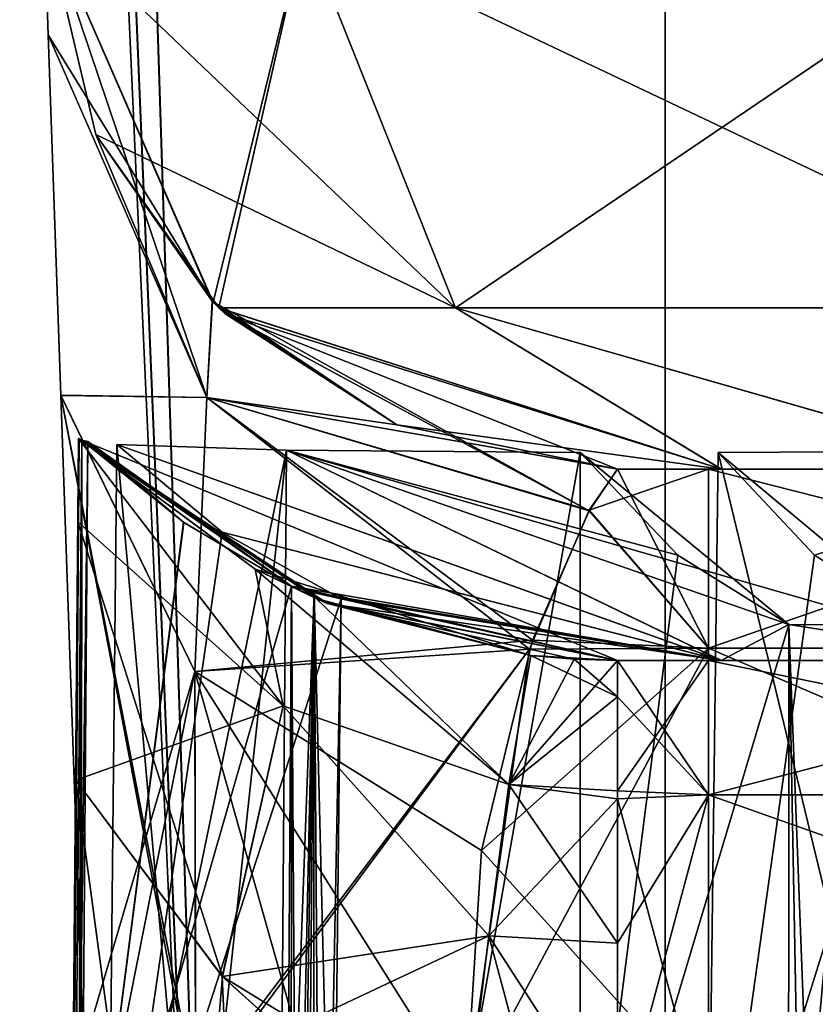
# Model space of a CAD drawing. Header units: millimetres. Extents: x -269 to 269, y -16 to 416.
# Tile 7 of 179: x -220 to -212, y 27 to 38. Entities that reach past the tile are written whole.
import ezdxf

# ---------------------------------------------------------------- set-up
doc = ezdxf.new("R2010")
doc.units = ezdxf.units.MM
doc.header["$LTSCALE"] = 65.185185
for name, color, linetype in [('1', 7, 'CONTINUOUS'), ('139', 7, 'CONTINUOUS'), ('160', 7, 'CONTINUOUS'), ('168', 7, 'CONTINUOUS'), ('170', 7, 'CONTINUOUS'), ('173', 7, 'CONTINUOUS'), ('174', 7, 'CONTINUOUS'), ('175', 7, 'CONTINUOUS'), ('176', 7, 'CONTINUOUS'), ('178', 7, 'CONTINUOUS'), ('179', 7, 'CONTINUOUS'), ('180', 7, 'CONTINUOUS'), ('181', 7, 'CONTINUOUS'), ('182', 7, 'CONTINUOUS'), ('183', 7, 'CONTINUOUS'), ('184', 7, 'CONTINUOUS'), ('185', 7, 'CONTINUOUS'), ('187', 7, 'CONTINUOUS'), ('188', 7, 'CONTINUOUS'), ('206', 7, 'CONTINUOUS'), ('207', 7, 'CONTINUOUS'), ('208', 7, 'CONTINUOUS'), ('209', 7, 'CONTINUOUS'), ('220', 7, 'CONTINUOUS'), ('221', 7, 'CONTINUOUS'), ('223', 7, 'CONTINUOUS'), ('224', 7, 'CONTINUOUS'), ('225', 7, 'CONTINUOUS'), ('226', 7, 'CONTINUOUS'), ('230', 7, 'CONTINUOUS'), ('236', 7, 'CONTINUOUS'), ('237', 7, 'CONTINUOUS'), ('238', 7, 'CONTINUOUS'), ('239', 7, 'CONTINUOUS'), ('240', 7, 'CONTINUOUS'), ('241', 7, 'CONTINUOUS'), ('242', 7, 'CONTINUOUS'), ('243', 7, 'CONTINUOUS'), ('248', 7, 'CONTINUOUS'), ('250', 7, 'CONTINUOUS'), ('251', 7, 'CONTINUOUS'), ('39', 7, 'CONTINUOUS'), ('40', 7, 'CONTINUOUS'), ('42', 7, 'CONTINUOUS'), ('43', 7, 'CONTINUOUS'), ('46', 7, 'CONTINUOUS'), ('47', 7, 'CONTINUOUS'), ('48', 7, 'CONTINUOUS'), ('5', 7, 'CONTINUOUS'), ('62', 7, 'CONTINUOUS'), ('63', 7, 'CONTINUOUS'), ('64', 7, 'CONTINUOUS'), ('65', 7, 'CONTINUOUS'), ('7', 7, 'CONTINUOUS'), ('75', 7, 'CONTINUOUS'), ('76', 7, 'CONTINUOUS')]:
    doc.layers.add(name, color=color, linetype=linetype)

msp = doc.modelspace()

# ---------------------------------------------------------------- linework, layer by layer
at = {"layer": '1', "linetype": 'CONTINUOUS'}
for points in [[(-213.5, 100), (-213.5, 0), (-213.5, -16, 19), (-213.5, 100)], [(-213.5, 100, 19), (-213.5, 100), (-213.5, -16, 19), (-213.5, 100, 19)]]:
    msp.add_3dface(points, dxfattribs=at)
at = {"layer": '139', "linetype": 'CONTINUOUS'}
msp.add_3dface([(-172.75, 322, -13.616), (-218.213, 322, -13.616), (-198.134, 15, -24.337), (-172.75, 322, -13.616)], dxfattribs=at)
at = {"layer": '160', "linetype": 'CONTINUOUS'}
for points in [[(-218.213, 322, -333.384), (-172.75, 239, -330.486), (-184.985, 15, -322.663), (-218.213, 322, -333.384)], [(-198.134, 15, -322.663), (-218.213, 322, -333.384), (-184.985, 15, -322.663), (-198.134, 15, -322.663)]]:
    msp.add_3dface(points, dxfattribs=at)
at = {"layer": '168', "linetype": 'CONTINUOUS'}
for points in [[(-230.846, 322, -324.947), (-227.889, 322, -329.378), (-218.084, 15, -311.15), (-230.846, 322, -324.947)], [(-221.163, 15, -299.634), (-230.846, 322, -324.947), (-218.084, 15, -311.15), (-221.163, 15, -299.634)], [(-227.889, 322, -329.378), (-223.451, 322, -332.344), (-209.657, 15, -319.58), (-227.889, 322, -329.378)], [(-218.084, 15, -311.15), (-227.889, 322, -329.378), (-209.657, 15, -319.58), (-218.084, 15, -311.15)], [(-223.451, 322, -332.344), (-218.213, 322, -333.384), (-209.657, 15, -319.58), (-223.451, 322, -332.344)], [(-218.213, 322, -333.384), (-198.134, 15, -322.663), (-209.657, 15, -319.58), (-218.213, 322, -333.384)]]:
    msp.add_3dface(points, dxfattribs=at)
at = {"layer": '170', "linetype": 'CONTINUOUS'}
for points in [[(-230.848, 322, -22.059), (-231.884, 322, -27.287), (-218.081, 15, -35.843), (-230.848, 322, -22.059)], [(-231.884, 322, -27.287), (-221.163, 15, -47.366), (-218.081, 15, -35.843), (-231.884, 322, -27.287)], [(-227.889, 322, -17.623), (-230.848, 322, -22.059), (-218.081, 15, -35.843), (-227.889, 322, -17.623)], [(-223.446, 322, -14.654), (-227.889, 322, -17.623), (-209.664, 15, -27.423), (-223.446, 322, -14.654)], [(-209.664, 15, -27.423), (-227.889, 322, -17.623), (-218.081, 15, -35.843), (-209.664, 15, -27.423)], [(-218.213, 322, -13.616), (-223.446, 322, -14.654), (-198.134, 15, -24.337), (-218.213, 322, -13.616)], [(-198.134, 15, -24.337), (-223.446, 322, -14.654), (-209.664, 15, -27.423), (-198.134, 15, -24.337)]]:
    msp.add_3dface(points, dxfattribs=at)
at = {"layer": '173', "linetype": 'CONTINUOUS'}
for points in [[(-219.535, 33.289, -44.21), (-218.531, 32.442, -44.472), (-219.605, 24.14, -44.109), (-219.535, 33.289, -44.21)], [(-218.531, 32.442, -44.472), (-217.406, 31.777, -44.767), (-219.605, 24.14, -44.109), (-218.531, 32.442, -44.472)], [(-217.406, 31.777, -44.767), (-217.458, 23.882, -44.682), (-219.605, 24.14, -44.109), (-217.406, 31.777, -44.767)]]:
    msp.add_3dface(points, dxfattribs=at)
at = {"layer": '174', "linetype": 'CONTINUOUS'}
for points in [[(-217.412, 15.991, -44.184), (-217.509, 15.991, -44.597), (-217.168, 31.707, -43.789), (-217.412, 15.991, -44.184)], [(-217.509, 15.991, -44.597), (-217.458, 23.882, -44.682), (-217.168, 31.707, -43.789), (-217.509, 15.991, -44.597)], [(-217.458, 23.882, -44.682), (-217.406, 31.777, -44.767), (-217.168, 31.707, -43.789), (-217.458, 23.882, -44.682)], [(-217.306, 15.991, -43.773), (-217.412, 15.991, -44.184), (-217.168, 31.707, -43.789), (-217.306, 15.991, -43.773)], [(-217.187, 15.991, -43.344), (-217.306, 15.991, -43.773), (-217.168, 31.707, -43.789), (-217.187, 15.991, -43.344)], [(-216.886, 31.645, -42.823), (-217.187, 15.991, -43.344), (-217.168, 31.707, -43.789), (-216.886, 31.645, -42.823)], [(-216.973, 23.816, -42.87), (-217.187, 15.991, -43.344), (-216.886, 31.645, -42.823), (-216.973, 23.816, -42.87)]]:
    msp.add_3dface(points, dxfattribs=at)
at = {"layer": '175', "linetype": 'CONTINUOUS'}
for points in [[(-219.233, 33.258, -42.18), (-219.325, 24.126, -42.237), (-218.131, 32.34, -42.483), (-219.233, 33.258, -42.18)], [(-219.325, 24.126, -42.237), (-216.886, 31.645, -42.823), (-218.131, 32.34, -42.483), (-219.325, 24.126, -42.237)], [(-216.973, 23.816, -42.87), (-216.886, 31.645, -42.823), (-219.325, 24.126, -42.237), (-216.973, 23.816, -42.87)]]:
    msp.add_3dface(points, dxfattribs=at)
at = {"layer": '176', "linetype": 'CONTINUOUS'}
for points in [[(-219.791, 15, -46.194), (-219.631, 33.321, -46.194), (-219.63, 33.32, -46.004), (-219.791, 15, -46.194)], [(-219.627, 33.317, -45.815), (-219.791, 15, -46.194), (-219.63, 33.32, -46.004), (-219.627, 33.317, -45.815)], [(-219.762, 15, -45.099), (-219.791, 15, -46.194), (-219.627, 33.317, -45.815), (-219.762, 15, -45.099)], [(-219.597, 33.303, -45.012), (-219.762, 15, -45.099), (-219.627, 33.317, -45.815), (-219.597, 33.303, -45.012)], [(-219.535, 33.289, -44.21), (-219.762, 15, -45.099), (-219.597, 33.303, -45.012), (-219.535, 33.289, -44.21)], [(-219.762, 15, -45.099), (-219.535, 33.289, -44.21), (-219.605, 24.14, -44.109), (-219.762, 15, -45.099)]]:
    msp.add_3dface(points, dxfattribs=at)
at = {"layer": '178', "linetype": 'CONTINUOUS'}
for points in [[(-212.946, 33.173, -31.113), (-208.539, 15, -27.902), (-213.061, 24.083, -31.111), (-212.946, 33.173, -31.113)], [(-208.539, 15, -27.902), (-212.946, 33.173, -31.113), (-208.463, 33.198, -28.042), (-208.539, 15, -27.902)]]:
    msp.add_3dface(points, dxfattribs=at)
at = {"layer": '179', "linetype": 'CONTINUOUS'}
for points in [[(-219.233, 33.258, -42.18), (-217.458, 33.198, -37.037), (-219.325, 24.126, -42.237), (-219.233, 33.258, -42.18)], [(-217.598, 15, -36.961), (-219.418, 15, -42.295), (-217.458, 33.198, -37.037), (-217.598, 15, -36.961)], [(-219.418, 15, -42.295), (-219.325, 24.126, -42.237), (-217.458, 33.198, -37.037), (-219.418, 15, -42.295)], [(-214.387, 33.173, -32.554), (-217.598, 15, -36.961), (-217.458, 33.198, -37.037), (-214.387, 33.173, -32.554)], [(-214.389, 24.083, -32.439), (-217.598, 15, -36.961), (-214.387, 33.173, -32.554), (-214.389, 24.083, -32.439)]]:
    msp.add_3dface(points, dxfattribs=at)
at = {"layer": '180', "linetype": 'CONTINUOUS'}
for points in [[(-219.631, 33.321, -46.194), (-219.791, 15, -46.194), (-219.631, 33.321, -49.126), (-219.631, 33.321, -46.194)], [(-219.631, 33.321, -49.126), (-219.791, 15, -46.194), (-219.639, 32.45, -51.882), (-219.631, 33.321, -49.126)], [(-219.639, 32.45, -51.882), (-219.791, 15, -46.194), (-219.662, 29.747, -53.372), (-219.639, 32.45, -51.882)], [(-219.662, 29.747, -53.372), (-219.791, 15, -46.194), (-219.728, 22.229, -55.015), (-219.662, 29.747, -53.372)]]:
    msp.add_3dface(points, dxfattribs=at)
at = {"layer": '181', "linetype": 'CONTINUOUS'}
for points in [[(-219.662, 29.747, -53.372), (-219.728, 22.229, -55.015), (-217.501, 13.648, -55.186), (-219.662, 29.747, -53.372)], [(-218.129, 27.697, -52.77), (-219.662, 29.747, -53.372), (-217.501, 13.648, -55.186), (-218.129, 27.697, -52.77)], [(-217.482, 27.115, -52.624), (-218.129, 27.697, -52.77), (-217.501, 13.648, -55.186), (-217.482, 27.115, -52.624)]]:
    msp.add_3dface(points, dxfattribs=at)
at = {"layer": '182', "linetype": 'CONTINUOUS'}
for points in [[(-219.631, 33.321, -49.126), (-219.639, 32.45, -51.882), (-217.491, 30.527, -50.776), (-219.631, 33.321, -49.126)], [(-217.784, 31.953, -47.412), (-219.631, 33.321, -49.126), (-217.491, 30.527, -50.776), (-217.784, 31.953, -47.412)], [(-219.639, 32.45, -51.882), (-219.662, 29.747, -53.372), (-217.491, 30.527, -50.776), (-219.639, 32.45, -51.882)], [(-217.784, 31.953, -47.412), (-217.491, 30.527, -50.776), (-215.135, 29.704, -50.397), (-217.784, 31.953, -47.412)], [(-214.904, 31.052, -46.587), (-217.784, 31.953, -47.412), (-215.135, 29.704, -50.397), (-214.904, 31.052, -46.587)], [(-217.784, 31.953, -47.412), (-214.904, 31.052, -46.587), (-217.146, 31.646, -47.061), (-217.784, 31.953, -47.412)], [(-219.662, 29.747, -53.372), (-218.129, 27.697, -52.77), (-217.491, 30.527, -50.776), (-219.662, 29.747, -53.372)], [(-217.491, 30.527, -50.776), (-218.129, 27.697, -52.77), (-215.343, 28.121, -51.76), (-217.491, 30.527, -50.776)], [(-215.135, 29.704, -50.397), (-217.491, 30.527, -50.776), (-215.343, 28.121, -51.76), (-215.135, 29.704, -50.397)], [(-218.129, 27.697, -52.77), (-217.482, 27.115, -52.624), (-215.343, 28.121, -51.76), (-218.129, 27.697, -52.77)], [(-217.482, 27.115, -52.624), (-215.585, 26.132, -52.496), (-215.343, 28.121, -51.76), (-217.482, 27.115, -52.624)]]:
    msp.add_3dface(points, dxfattribs=at)
at = {"layer": '183', "linetype": 'CONTINUOUS'}
for points in [[(-219.63, 33.32, -46.004), (-219.631, 33.321, -46.194), (-217.784, 31.953, -47.412), (-219.63, 33.32, -46.004)], [(-219.631, 33.321, -46.194), (-219.631, 33.321, -49.126), (-217.784, 31.953, -47.412), (-219.631, 33.321, -46.194)], [(-219.627, 33.317, -45.815), (-219.63, 33.32, -46.004), (-217.784, 31.953, -47.412), (-219.627, 33.317, -45.815)], [(-219.627, 33.317, -45.815), (-217.784, 31.953, -47.412), (-217.146, 31.646, -47.061), (-219.627, 33.317, -45.815)], [(-219.627, 33.317, -45.815), (-217.146, 31.646, -47.061), (-217.028, 31.596, -45.815), (-219.627, 33.317, -45.815)], [(-217.146, 31.646, -47.061), (-214.904, 31.052, -46.587), (-217.028, 31.596, -45.815), (-217.146, 31.646, -47.061)], [(-217.028, 31.596, -45.815), (-214.904, 31.052, -46.587), (-214.451, 31.013, -46.599), (-217.028, 31.596, -45.815)], [(-213.996, 31, -45.815), (-217.028, 31.596, -45.815), (-213.997, 31, -46.603), (-213.996, 31, -45.815)], [(-213.997, 31, -46.603), (-217.028, 31.596, -45.815), (-214.451, 31.013, -46.599), (-213.997, 31, -46.603)]]:
    msp.add_3dface(points, dxfattribs=at)
at = {"layer": '184', "linetype": 'CONTINUOUS'}
for points in [[(-217.406, 31.777, -44.767), (-219.597, 33.303, -45.012), (-219.627, 33.317, -45.815), (-217.406, 31.777, -44.767)], [(-217.406, 31.777, -44.767), (-219.627, 33.317, -45.815), (-217.028, 31.596, -45.815), (-217.406, 31.777, -44.767)], [(-217.406, 31.777, -44.767), (-218.531, 32.442, -44.472), (-219.597, 33.303, -45.012), (-217.406, 31.777, -44.767)], [(-218.531, 32.442, -44.472), (-219.535, 33.289, -44.21), (-219.597, 33.303, -45.012), (-218.531, 32.442, -44.472)], [(-219.233, 33.258, -42.18), (-218.131, 32.34, -42.483), (-212.911, 31, -40.339), (-219.233, 33.258, -42.18)], [(-217.458, 33.198, -37.037), (-219.233, 33.258, -42.18), (-212.911, 31, -40.339), (-217.458, 33.198, -37.037)], [(-214.387, 33.173, -32.554), (-217.458, 33.198, -37.037), (-213.367, 32.101, -33.561), (-214.387, 33.173, -32.554)], [(-213.367, 32.101, -33.561), (-217.458, 33.198, -37.037), (-212.206, 31.374, -34.713), (-213.367, 32.101, -33.561)], [(-212.206, 31.374, -34.713), (-217.458, 33.198, -37.037), (-209.809, 31, -35.693), (-212.206, 31.374, -34.713)], [(-209.809, 31, -35.693), (-217.458, 33.198, -37.037), (-212.911, 31, -40.339), (-209.809, 31, -35.693)], [(-208.463, 33.198, -28.042), (-212.946, 33.173, -31.113), (-210.787, 31.374, -33.294), (-208.463, 33.198, -28.042)], [(-210.787, 31.374, -33.294), (-212.946, 33.173, -31.113), (-211.939, 32.101, -32.133), (-210.787, 31.374, -33.294)], [(-218.131, 32.34, -42.483), (-216.886, 31.645, -42.823), (-212.911, 31, -40.339), (-218.131, 32.34, -42.483)], [(-217.168, 31.707, -43.789), (-217.406, 31.777, -44.767), (-212.911, 31, -40.339), (-217.168, 31.707, -43.789)], [(-217.406, 31.777, -44.767), (-217.028, 31.596, -45.815), (-212.911, 31, -40.339), (-217.406, 31.777, -44.767)], [(-216.886, 31.645, -42.823), (-217.168, 31.707, -43.789), (-212.911, 31, -40.339), (-216.886, 31.645, -42.823)], [(-217.028, 31.596, -45.815), (-213.996, 31, -45.815), (-212.911, 31, -40.339), (-217.028, 31.596, -45.815)], [(-211.513, 31.372, -33.987), (-212.206, 31.374, -34.713), (-209.809, 31, -35.693), (-211.513, 31.372, -33.987)]]:
    msp.add_3dface(points, dxfattribs=at)
at = {"layer": '185', "linetype": 'CONTINUOUS'}
for points in [[(-214.389, 24.083, -32.439), (-214.387, 33.173, -32.554), (-213.367, 32.101, -33.561), (-214.389, 24.083, -32.439)], [(-214.389, 24.083, -32.439), (-213.367, 32.101, -33.561), (-212.206, 31.374, -34.713), (-214.389, 24.083, -32.439)], [(-214.389, 24.083, -32.439), (-212.206, 31.374, -34.713), (-212.208, 23.681, -34.616), (-214.389, 24.083, -32.439)]]:
    msp.add_3dface(points, dxfattribs=at)
at = {"layer": '187', "linetype": 'CONTINUOUS'}
for points in [[(-212.946, 33.173, -31.113), (-213.061, 24.083, -31.111), (-211.939, 32.101, -32.133), (-212.946, 33.173, -31.113)], [(-213.061, 24.083, -31.111), (-210.787, 31.374, -33.294), (-211.939, 32.101, -32.133), (-213.061, 24.083, -31.111)], [(-210.787, 31.374, -33.294), (-213.061, 24.083, -31.111), (-210.884, 23.681, -33.292), (-210.787, 31.374, -33.294)]]:
    msp.add_3dface(points, dxfattribs=at)
at = {"layer": '188', "linetype": 'CONTINUOUS'}
for points in [[(-211.513, 31.372, -33.987), (-212.21, 15.991, -34.519), (-212.208, 23.681, -34.616), (-211.513, 31.372, -33.987)], [(-212.21, 15.991, -34.519), (-211.513, 31.372, -33.987), (-211.919, 15.991, -34.21), (-212.21, 15.991, -34.519)], [(-212.206, 31.374, -34.713), (-211.513, 31.372, -33.987), (-212.208, 23.681, -34.616), (-212.206, 31.374, -34.713)]]:
    msp.add_3dface(points, dxfattribs=at)
at = {"layer": '206', "linetype": 'CONTINUOUS'}
for points in [[(-214.904, 31.052, -46.587), (-215.135, 29.704, -50.397), (-214.451, 31.013, -46.599), (-214.904, 31.052, -46.587)], [(-215.135, 29.704, -50.397), (-213.997, 31, -46.603), (-214.451, 31.013, -46.599), (-215.135, 29.704, -50.397)], [(-213.997, 31, -46.603), (-215.135, 29.704, -50.397), (-213.997, 29.637, -50.411), (-213.997, 31, -46.603)], [(-215.135, 29.704, -50.397), (-215.343, 28.121, -51.76), (-213.997, 28.043, -51.775), (-215.135, 29.704, -50.397)], [(-213.997, 29.637, -50.411), (-215.135, 29.704, -50.397), (-213.997, 28.043, -51.775), (-213.997, 29.637, -50.411)], [(-215.343, 28.121, -51.76), (-215.585, 26.132, -52.496), (-214.792, 26.065, -52.508), (-215.343, 28.121, -51.76)], [(-215.343, 28.121, -51.76), (-214.792, 26.065, -52.508), (-213.997, 26.042, -52.512), (-215.343, 28.121, -51.76)], [(-215.343, 28.121, -51.76), (-213.997, 26.042, -52.512), (-213.997, 28.043, -51.775), (-215.343, 28.121, -51.76)]]:
    msp.add_3dface(points, dxfattribs=at)
at = {"layer": '207', "linetype": 'CONTINUOUS'}
for points in [[(-213.997, 31, -46.603), (-213.997, 29.637, -50.411), (-213.046, 31, -46.603), (-213.997, 31, -46.603)], [(-213.046, 31, -46.603), (-213.997, 29.637, -50.411), (-213.046, 29.596, -50.46), (-213.046, 31, -46.603)], [(-213.997, 29.637, -50.411), (-213.997, 28.043, -51.775), (-213.046, 29.596, -50.46), (-213.997, 29.637, -50.411)], [(-213.997, 26.042, -52.512), (-213.046, 26.042, -52.512), (-213.046, 29.596, -50.46), (-213.997, 26.042, -52.512)], [(-213.997, 28.043, -51.775), (-213.997, 26.042, -52.512), (-213.046, 29.596, -50.46), (-213.997, 28.043, -51.775)]]:
    msp.add_3dface(points, dxfattribs=at)
at = {"layer": '208', "linetype": 'CONTINUOUS'}
for points in [[(-213.996, 31, -45.815), (-213.997, 31, -46.603), (-207.637, 31, -45.529), (-213.996, 31, -45.815)], [(-213.997, 31, -46.603), (-213.046, 31, -46.603), (-207.637, 31, -45.529), (-213.997, 31, -46.603)], [(-212.911, 31, -40.339), (-213.996, 31, -45.815), (-203.047, 31, -42.465), (-212.911, 31, -40.339)], [(-203.047, 31, -42.465), (-213.996, 31, -45.815), (-207.637, 31, -45.529), (-203.047, 31, -42.465)], [(-209.809, 31, -35.693), (-212.911, 31, -40.339), (-199.973, 31, -37.868), (-209.809, 31, -35.693)], [(-199.973, 31, -37.868), (-212.911, 31, -40.339), (-203.047, 31, -42.465), (-199.973, 31, -37.868)]]:
    msp.add_3dface(points, dxfattribs=at)
at = {"layer": '209', "linetype": 'CONTINUOUS'}
for points in [[(-213.046, 31, -46.603), (-213.046, 29.596, -50.46), (-206.155, 29.596, -49.089), (-213.046, 31, -46.603)], [(-207.637, 31, -45.529), (-213.046, 31, -46.603), (-206.155, 29.596, -49.089), (-207.637, 31, -45.529)], [(-213.046, 29.596, -50.46), (-213.046, 26.042, -52.512), (-203.017, 26.042, -49.825), (-213.046, 29.596, -50.46)], [(-213.046, 29.596, -50.46), (-203.017, 26.042, -49.825), (-206.155, 29.596, -49.089), (-213.046, 29.596, -50.46)]]:
    msp.add_3dface(points, dxfattribs=at)
at = {"layer": '220', "linetype": 'CONTINUOUS'}
for points in [[(-219.535, 33.289, -302.79), (-219.605, 24.14, -302.891), (-218.535, 32.445, -302.529), (-219.535, 33.289, -302.79)], [(-218.535, 32.445, -302.529), (-219.605, 24.14, -302.891), (-217.406, 31.777, -302.233), (-218.535, 32.445, -302.529)], [(-217.406, 31.777, -302.233), (-219.605, 24.14, -302.891), (-217.458, 23.882, -302.318), (-217.406, 31.777, -302.233)]]:
    msp.add_3dface(points, dxfattribs=at)
at = {"layer": '221', "linetype": 'CONTINUOUS'}
for points in [[(-219.791, 15, -300.806), (-219.762, 15, -301.901), (-219.631, 33.321, -300.806), (-219.791, 15, -300.806)], [(-219.631, 33.321, -300.806), (-219.762, 15, -301.901), (-219.63, 33.32, -300.996), (-219.631, 33.321, -300.806)], [(-219.63, 33.32, -300.996), (-219.762, 15, -301.901), (-219.627, 33.317, -301.185), (-219.63, 33.32, -300.996)], [(-219.627, 33.317, -301.185), (-219.762, 15, -301.901), (-219.597, 33.303, -301.989), (-219.627, 33.317, -301.185)], [(-219.762, 15, -301.901), (-219.674, 15, -302.992), (-219.597, 33.303, -301.989), (-219.762, 15, -301.901)], [(-219.674, 15, -302.992), (-219.605, 24.14, -302.891), (-219.597, 33.303, -301.989), (-219.674, 15, -302.992)], [(-219.535, 33.289, -302.79), (-219.597, 33.303, -301.989), (-219.605, 24.14, -302.891), (-219.535, 33.289, -302.79)]]:
    msp.add_3dface(points, dxfattribs=at)
at = {"layer": '223', "linetype": 'CONTINUOUS'}
for points in [[(-213.061, 24.083, -315.889), (-208.539, 15, -319.098), (-212.946, 33.173, -315.887), (-213.061, 24.083, -315.889)], [(-212.946, 33.173, -315.887), (-208.539, 15, -319.098), (-208.461, 33.198, -318.96), (-212.946, 33.173, -315.887)]]:
    msp.add_3dface(points, dxfattribs=at)
at = {"layer": '224', "linetype": 'CONTINUOUS'}
for points in [[(-219.325, 24.126, -304.763), (-217.598, 15, -310.039), (-219.233, 33.258, -304.82), (-219.325, 24.126, -304.763)], [(-219.233, 33.258, -304.82), (-217.598, 15, -310.039), (-217.459, 33.198, -309.961), (-219.233, 33.258, -304.82)], [(-217.459, 33.198, -309.961), (-217.598, 15, -310.039), (-214.387, 33.173, -314.446), (-217.459, 33.198, -309.961)], [(-214.387, 33.173, -314.446), (-217.598, 15, -310.039), (-214.389, 24.083, -314.561), (-214.387, 33.173, -314.446)]]:
    msp.add_3dface(points, dxfattribs=at)
at = {"layer": '225', "linetype": 'CONTINUOUS'}
for points in [[(-219.791, 15, -290.354), (-219.791, 15, -300.806), (-219.631, 33.321, -300.806), (-219.791, 15, -290.354)], [(-219.791, 15, -290.354), (-219.631, 33.321, -300.806), (-219.727, 22.368, -292.016), (-219.791, 15, -290.354)], [(-219.727, 22.368, -292.016), (-219.631, 33.321, -300.806), (-219.662, 29.747, -293.628), (-219.727, 22.368, -292.016)], [(-219.662, 29.747, -293.628), (-219.631, 33.321, -300.806), (-219.639, 32.45, -295.118), (-219.662, 29.747, -293.628)], [(-219.639, 32.45, -295.118), (-219.631, 33.321, -300.806), (-219.631, 33.321, -297.874), (-219.639, 32.45, -295.118)]]:
    msp.add_3dface(points, dxfattribs=at)
at = {"layer": '226', "linetype": 'CONTINUOUS'}
for points in [[(-219.727, 22.368, -292.016), (-219.662, 29.747, -293.628), (-219.312, 13.795, -290.621), (-219.727, 22.368, -292.016)], [(-219.312, 13.795, -290.621), (-219.662, 29.747, -293.628), (-218.127, 27.696, -294.23), (-219.312, 13.795, -290.621)], [(-217.481, 27.114, -294.376), (-219.312, 13.795, -290.621), (-218.127, 27.696, -294.23), (-217.481, 27.114, -294.376)]]:
    msp.add_3dface(points, dxfattribs=at)
at = {"layer": '230', "linetype": 'CONTINUOUS'}
for points in [[(-206.155, 29.596, -297.911), (-213.046, 29.596, -296.54), (-207.632, 31, -301.473), (-206.155, 29.596, -297.911)], [(-207.632, 31, -301.473), (-213.046, 29.596, -296.54), (-213.046, 31, -300.397), (-207.632, 31, -301.473)], [(-203.017, 26.042, -297.175), (-213.046, 26.042, -294.488), (-206.155, 29.596, -297.911), (-203.017, 26.042, -297.175)], [(-206.155, 29.596, -297.911), (-213.046, 26.042, -294.488), (-213.046, 29.596, -296.54), (-206.155, 29.596, -297.911)]]:
    msp.add_3dface(points, dxfattribs=at)
at = {"layer": '236', "linetype": 'CONTINUOUS'}
for points in [[(-219.627, 33.317, -301.185), (-219.597, 33.303, -301.989), (-217.055, 31.607, -301.185), (-219.627, 33.317, -301.185)], [(-219.535, 33.289, -302.79), (-217.406, 31.777, -302.233), (-219.597, 33.303, -301.989), (-219.535, 33.289, -302.79)], [(-219.597, 33.303, -301.989), (-217.406, 31.777, -302.233), (-213.996, 31, -301.185), (-219.597, 33.303, -301.989)], [(-217.055, 31.607, -301.185), (-219.597, 33.303, -301.989), (-213.996, 31, -301.185), (-217.055, 31.607, -301.185)], [(-219.535, 33.289, -302.79), (-218.535, 32.445, -302.529), (-217.406, 31.777, -302.233), (-219.535, 33.289, -302.79)], [(-219.233, 33.258, -304.82), (-217.459, 33.198, -309.961), (-212.913, 31, -306.658), (-219.233, 33.258, -304.82)], [(-218.132, 32.341, -304.517), (-219.233, 33.258, -304.82), (-212.913, 31, -306.658), (-218.132, 32.341, -304.517)], [(-217.459, 33.198, -309.961), (-214.387, 33.173, -314.446), (-212.206, 31.374, -312.287), (-217.459, 33.198, -309.961)], [(-212.913, 31, -306.658), (-217.459, 33.198, -309.961), (-212.206, 31.374, -312.287), (-212.913, 31, -306.658)], [(-212.206, 31.374, -312.287), (-214.387, 33.173, -314.446), (-213.367, 32.101, -313.439), (-212.206, 31.374, -312.287)], [(-212.946, 33.173, -315.887), (-208.461, 33.198, -318.96), (-211.939, 32.101, -314.867), (-212.946, 33.173, -315.887)], [(-211.939, 32.101, -314.867), (-208.461, 33.198, -318.96), (-210.787, 31.374, -313.706), (-211.939, 32.101, -314.867)], [(-216.886, 31.645, -304.177), (-218.132, 32.341, -304.517), (-212.913, 31, -306.658), (-216.886, 31.645, -304.177)], [(-217.406, 31.777, -302.233), (-217.169, 31.707, -303.209), (-213.996, 31, -301.185), (-217.406, 31.777, -302.233)], [(-217.169, 31.707, -303.209), (-216.886, 31.645, -304.177), (-213.996, 31, -301.185), (-217.169, 31.707, -303.209)], [(-213.996, 31, -301.185), (-216.886, 31.645, -304.177), (-212.913, 31, -306.658), (-213.996, 31, -301.185)], [(-209.815, 31, -311.302), (-212.913, 31, -306.658), (-212.206, 31.374, -312.287), (-209.815, 31, -311.302)], [(-211.513, 31.372, -313.013), (-209.815, 31, -311.302), (-212.206, 31.374, -312.287), (-211.513, 31.372, -313.013)]]:
    msp.add_3dface(points, dxfattribs=at)
at = {"layer": '237', "linetype": 'CONTINUOUS'}
for points in [[(-219.325, 24.126, -304.763), (-219.233, 33.258, -304.82), (-218.132, 32.341, -304.517), (-219.325, 24.126, -304.763)], [(-219.325, 24.126, -304.763), (-218.132, 32.341, -304.517), (-216.886, 31.645, -304.177), (-219.325, 24.126, -304.763)], [(-219.325, 24.126, -304.763), (-216.886, 31.645, -304.177), (-216.973, 23.816, -304.13), (-219.325, 24.126, -304.763)]]:
    msp.add_3dface(points, dxfattribs=at)
at = {"layer": '238', "linetype": 'CONTINUOUS'}
for points in [[(-217.412, 15.991, -302.816), (-217.406, 31.777, -302.233), (-217.458, 23.882, -302.318), (-217.412, 15.991, -302.816)], [(-217.412, 15.991, -302.816), (-217.306, 15.991, -303.227), (-217.406, 31.777, -302.233), (-217.412, 15.991, -302.816)], [(-217.406, 31.777, -302.233), (-217.306, 15.991, -303.227), (-217.169, 31.707, -303.209), (-217.406, 31.777, -302.233)], [(-217.306, 15.991, -303.227), (-217.187, 15.991, -303.656), (-217.169, 31.707, -303.209), (-217.306, 15.991, -303.227)], [(-217.187, 15.991, -303.656), (-217.059, 15.991, -304.082), (-217.169, 31.707, -303.209), (-217.187, 15.991, -303.656)], [(-217.169, 31.707, -303.209), (-217.059, 15.991, -304.082), (-216.973, 23.816, -304.13), (-217.169, 31.707, -303.209)], [(-216.886, 31.645, -304.177), (-217.169, 31.707, -303.209), (-216.973, 23.816, -304.13), (-216.886, 31.645, -304.177)]]:
    msp.add_3dface(points, dxfattribs=at)
at = {"layer": '239', "linetype": 'CONTINUOUS'}
for points in [[(-219.631, 33.321, -300.806), (-219.63, 33.32, -300.996), (-219.631, 33.321, -297.874), (-219.631, 33.321, -300.806)], [(-219.63, 33.32, -300.996), (-219.627, 33.317, -301.185), (-219.631, 33.321, -297.874), (-219.63, 33.32, -300.996)], [(-219.631, 33.321, -297.874), (-219.627, 33.317, -301.185), (-217.784, 31.953, -299.588), (-219.631, 33.321, -297.874)], [(-219.627, 33.317, -301.185), (-217.055, 31.607, -301.185), (-217.784, 31.953, -299.588), (-219.627, 33.317, -301.185)], [(-217.784, 31.953, -299.588), (-217.055, 31.607, -301.185), (-217.146, 31.646, -299.939), (-217.784, 31.953, -299.588)], [(-217.055, 31.607, -301.185), (-214.904, 31.052, -300.413), (-217.146, 31.646, -299.939), (-217.055, 31.607, -301.185)], [(-217.055, 31.607, -301.185), (-213.996, 31, -301.185), (-214.904, 31.052, -300.413), (-217.055, 31.607, -301.185)], [(-214.904, 31.052, -300.413), (-213.996, 31, -301.185), (-214.451, 31.013, -300.401), (-214.904, 31.052, -300.413)], [(-214.451, 31.013, -300.401), (-213.996, 31, -301.185), (-213.997, 31, -300.397), (-214.451, 31.013, -300.401)]]:
    msp.add_3dface(points, dxfattribs=at)
at = {"layer": '240', "linetype": 'CONTINUOUS'}
for points in [[(-219.639, 32.45, -295.118), (-219.631, 33.321, -297.874), (-217.491, 30.527, -296.224), (-219.639, 32.45, -295.118)], [(-219.631, 33.321, -297.874), (-217.784, 31.953, -299.588), (-217.491, 30.527, -296.224), (-219.631, 33.321, -297.874)], [(-219.662, 29.747, -293.628), (-219.639, 32.45, -295.118), (-218.127, 27.696, -294.23), (-219.662, 29.747, -293.628)], [(-218.127, 27.696, -294.23), (-219.639, 32.45, -295.118), (-217.491, 30.527, -296.224), (-218.127, 27.696, -294.23)], [(-217.784, 31.953, -299.588), (-217.146, 31.646, -299.939), (-215.135, 29.704, -296.603), (-217.784, 31.953, -299.588)], [(-217.491, 30.527, -296.224), (-217.784, 31.953, -299.588), (-215.135, 29.704, -296.603), (-217.491, 30.527, -296.224)], [(-217.146, 31.646, -299.939), (-214.904, 31.052, -300.413), (-215.135, 29.704, -296.603), (-217.146, 31.646, -299.939)], [(-218.127, 27.696, -294.23), (-217.491, 30.527, -296.224), (-215.343, 28.121, -295.24), (-218.127, 27.696, -294.23)], [(-215.343, 28.121, -295.24), (-217.491, 30.527, -296.224), (-215.135, 29.704, -296.603), (-215.343, 28.121, -295.24)], [(-215.585, 26.132, -294.504), (-218.127, 27.696, -294.23), (-215.343, 28.121, -295.24), (-215.585, 26.132, -294.504)], [(-215.585, 26.132, -294.504), (-217.481, 27.114, -294.376), (-218.127, 27.696, -294.23), (-215.585, 26.132, -294.504)]]:
    msp.add_3dface(points, dxfattribs=at)
at = {"layer": '241', "linetype": 'CONTINUOUS'}
for points in [[(-215.135, 29.704, -296.603), (-214.904, 31.052, -300.413), (-213.997, 30.621, -298.298), (-215.135, 29.704, -296.603)], [(-214.904, 31.052, -300.413), (-214.451, 31.013, -300.401), (-213.997, 30.621, -298.298), (-214.904, 31.052, -300.413)], [(-214.451, 31.013, -300.401), (-213.997, 31, -300.397), (-213.997, 30.621, -298.298), (-214.451, 31.013, -300.401)], [(-213.997, 29.555, -296.491), (-215.135, 29.704, -296.603), (-213.997, 30.621, -298.298), (-213.997, 29.555, -296.491)], [(-215.343, 28.121, -295.24), (-215.135, 29.704, -296.603), (-213.997, 29.555, -296.491), (-215.343, 28.121, -295.24)], [(-213.997, 26.042, -294.488), (-215.343, 28.121, -295.24), (-213.997, 29.555, -296.491), (-213.997, 26.042, -294.488)], [(-214.792, 26.065, -294.492), (-215.585, 26.132, -294.504), (-215.343, 28.121, -295.24), (-214.792, 26.065, -294.492)], [(-213.997, 26.042, -294.488), (-214.792, 26.065, -294.492), (-215.343, 28.121, -295.24), (-213.997, 26.042, -294.488)]]:
    msp.add_3dface(points, dxfattribs=at)
at = {"layer": '242', "linetype": 'CONTINUOUS'}
for points in [[(-213.046, 31, -300.397), (-213.046, 29.596, -296.54), (-213.997, 31, -300.397), (-213.046, 31, -300.397)], [(-213.997, 31, -300.397), (-213.046, 29.596, -296.54), (-213.997, 30.621, -298.298), (-213.997, 31, -300.397)], [(-213.046, 29.596, -296.54), (-213.997, 29.555, -296.491), (-213.997, 30.621, -298.298), (-213.046, 29.596, -296.54)], [(-213.046, 29.596, -296.54), (-213.046, 26.042, -294.488), (-213.997, 29.555, -296.491), (-213.046, 29.596, -296.54)], [(-213.046, 26.042, -294.488), (-213.997, 26.042, -294.488), (-213.997, 29.555, -296.491), (-213.046, 26.042, -294.488)]]:
    msp.add_3dface(points, dxfattribs=at)
at = {"layer": '243', "linetype": 'CONTINUOUS'}
for points in [[(-213.996, 31, -301.185), (-213.046, 31, -300.397), (-213.997, 31, -300.397), (-213.996, 31, -301.185)], [(-207.632, 31, -301.473), (-213.046, 31, -300.397), (-213.996, 31, -301.185), (-207.632, 31, -301.473)], [(-207.632, 31, -301.473), (-213.996, 31, -301.185), (-212.913, 31, -306.658), (-207.632, 31, -301.473)], [(-199.971, 31, -309.137), (-203.035, 31, -304.547), (-212.913, 31, -306.658), (-199.971, 31, -309.137)], [(-199.971, 31, -309.137), (-212.913, 31, -306.658), (-209.815, 31, -311.302), (-199.971, 31, -309.137)], [(-203.035, 31, -304.547), (-207.632, 31, -301.473), (-212.913, 31, -306.658), (-203.035, 31, -304.547)]]:
    msp.add_3dface(points, dxfattribs=at)
at = {"layer": '248', "linetype": 'CONTINUOUS'}
for points in [[(-213.061, 24.083, -315.889), (-212.946, 33.173, -315.887), (-211.939, 32.101, -314.867), (-213.061, 24.083, -315.889)], [(-213.061, 24.083, -315.889), (-211.939, 32.101, -314.867), (-210.787, 31.374, -313.706), (-213.061, 24.083, -315.889)], [(-213.061, 24.083, -315.889), (-210.787, 31.374, -313.706), (-210.884, 23.681, -313.708), (-213.061, 24.083, -315.889)]]:
    msp.add_3dface(points, dxfattribs=at)
at = {"layer": '250', "linetype": 'CONTINUOUS'}
for points in [[(-214.387, 33.173, -314.446), (-214.389, 24.083, -314.561), (-213.367, 32.101, -313.439), (-214.387, 33.173, -314.446)], [(-214.389, 24.083, -314.561), (-212.206, 31.374, -312.287), (-213.367, 32.101, -313.439), (-214.389, 24.083, -314.561)], [(-212.206, 31.374, -312.287), (-214.389, 24.083, -314.561), (-212.208, 23.681, -312.384), (-212.206, 31.374, -312.287)]]:
    msp.add_3dface(points, dxfattribs=at)
at = {"layer": '251', "linetype": 'CONTINUOUS'}
for points in [[(-211.919, 15.991, -312.79), (-212.206, 31.374, -312.287), (-212.208, 23.681, -312.384), (-211.919, 15.991, -312.79)], [(-211.513, 31.372, -313.013), (-212.206, 31.374, -312.287), (-211.622, 15.991, -313.093), (-211.513, 31.372, -313.013)], [(-212.206, 31.374, -312.287), (-211.919, 15.991, -312.79), (-211.622, 15.991, -313.093), (-212.206, 31.374, -312.287)]]:
    msp.add_3dface(points, dxfattribs=at)
at = {"layer": '39', "linetype": 'CONTINUOUS'}
for points in [[(-219.993, 38.791, -45.815), (-217.271, 38.648, -35.664), (-218.225, 34.744, -45.815), (-219.993, 38.791, -45.815)], [(-217.271, 38.648, -35.664), (-218.165, 34.685, -45.815), (-218.225, 34.744, -45.815), (-217.271, 38.648, -35.664)], [(-217.271, 38.648, -35.664), (-215.692, 34.684, -36.573), (-218.165, 34.685, -45.815), (-217.271, 38.648, -35.664)], [(-217.271, 38.648, -35.664), (-209.842, 38.648, -28.233), (-215.692, 34.684, -36.573), (-217.271, 38.648, -35.664)], [(-209.842, 38.648, -28.233), (-208.927, 34.684, -29.808), (-215.692, 34.684, -36.573), (-209.842, 38.648, -28.233)], [(-218.165, 34.685, -45.815), (-215.692, 34.684, -36.573), (-212.913, 33, -40.342), (-218.165, 34.685, -45.815)], [(-216.306, 33.462, -45.815), (-218.165, 34.685, -45.815), (-212.913, 33, -40.342), (-216.306, 33.462, -45.815)], [(-215.692, 34.684, -36.573), (-208.927, 34.684, -29.808), (-209.815, 33, -35.698), (-215.692, 34.684, -36.573)], [(-212.913, 33, -40.342), (-215.692, 34.684, -36.573), (-209.815, 33, -35.698), (-212.913, 33, -40.342)], [(-213.996, 33, -45.815), (-216.306, 33.462, -45.815), (-212.913, 33, -40.342), (-213.996, 33, -45.815)]]:
    msp.add_3dface(points, dxfattribs=at)
at = {"layer": '40', "linetype": 'CONTINUOUS'}
for points in [[(-213.997, 33, -46.572), (-213.996, 33, -45.815), (-213.046, 33, -46.572), (-213.997, 33, -46.572)], [(-213.996, 33, -45.815), (-212.913, 33, -40.342), (-213.046, 33, -46.572), (-213.996, 33, -45.815)], [(-212.913, 33, -40.342), (-209.815, 33, -35.698), (-213.046, 33, -46.572), (-212.913, 33, -40.342)], [(-213.046, 33, -46.572), (-209.815, 33, -35.698), (-207.644, 33, -45.498), (-213.046, 33, -46.572)]]:
    msp.add_3dface(points, dxfattribs=at)
at = {"layer": '42', "linetype": 'CONTINUOUS'}
for points in [[(-213.046, 33, -46.572), (-207.644, 33, -45.498), (-213.046, 31.128, -51.715), (-213.046, 33, -46.572)], [(-213.046, 31.128, -51.715), (-207.644, 33, -45.498), (-205.675, 31.128, -50.249), (-213.046, 31.128, -51.715)], [(-213.046, 31.128, -51.715), (-205.675, 31.128, -50.249), (-213.046, 26.389, -54.451), (-213.046, 31.128, -51.715)], [(-213.046, 26.389, -54.451), (-205.675, 31.128, -50.249), (-202.048, 26.389, -51.504), (-213.046, 26.389, -54.451)]]:
    msp.add_3dface(points, dxfattribs=at)
at = {"layer": '43', "linetype": 'CONTINUOUS'}
for points in [[(-213.997, 33, -46.572), (-213.046, 31.128, -51.715), (-214.295, 32.564, -49.177), (-213.997, 33, -46.572)], [(-213.997, 33, -46.572), (-213.046, 33, -46.572), (-213.046, 31.128, -51.715), (-213.997, 33, -46.572)], [(-214.295, 32.564, -49.177), (-213.046, 31.128, -51.715), (-214.886, 31.211, -51.615), (-214.295, 32.564, -49.177)], [(-214.886, 31.211, -51.615), (-213.046, 31.128, -51.715), (-215.419, 29.014, -53.493), (-214.886, 31.211, -51.615)], [(-213.046, 31.128, -51.715), (-213.046, 26.389, -54.451), (-215.419, 29.014, -53.493), (-213.046, 31.128, -51.715)], [(-213.046, 26.389, -54.451), (-215.582, 26.389, -54.451), (-215.419, 29.014, -53.493), (-213.046, 26.389, -54.451)]]:
    msp.add_3dface(points, dxfattribs=at)
at = {"layer": '46', "linetype": 'CONTINUOUS'}
for points in [[(-219.45, 36.498, -46.572), (-218.291, 33.75, -50.442), (-219.993, 38.791, -46.572), (-219.45, 36.498, -46.572)], [(-219.993, 38.791, -46.572), (-218.291, 33.75, -50.442), (-219.949, 37.541, -51.376), (-219.993, 38.791, -46.572)], [(-219.949, 37.541, -51.376), (-218.291, 33.75, -50.442), (-219.818, 33.773, -55.664), (-219.949, 37.541, -51.376)], [(-218.233, 34.751, -46.572), (-218.291, 33.75, -50.442), (-219.45, 36.498, -46.572), (-218.233, 34.751, -46.572)], [(-214.295, 32.564, -49.177), (-218.291, 33.75, -50.442), (-218.233, 34.751, -46.572), (-214.295, 32.564, -49.177)], [(-214.295, 32.564, -49.177), (-218.233, 34.751, -46.572), (-218.103, 34.625, -46.572), (-214.295, 32.564, -49.177)], [(-213.997, 33, -46.572), (-214.295, 32.564, -49.177), (-218.103, 34.625, -46.572), (-213.997, 33, -46.572)], [(-218.442, 26.502, -55.655), (-219.579, 26.944, -58.39), (-219.818, 33.773, -55.664), (-218.442, 26.502, -55.655)], [(-218.408, 26.497, -55.621), (-218.442, 26.502, -55.655), (-219.818, 33.773, -55.664), (-218.408, 26.497, -55.621)], [(-218.416, 30.885, -53.777), (-218.408, 26.497, -55.621), (-219.818, 33.773, -55.664), (-218.416, 30.885, -53.777)], [(-218.291, 33.75, -50.442), (-218.416, 30.885, -53.777), (-219.818, 33.773, -55.664), (-218.291, 33.75, -50.442)], [(-214.886, 31.211, -51.615), (-218.416, 30.885, -53.777), (-218.291, 33.75, -50.442), (-214.886, 31.211, -51.615)], [(-214.295, 32.564, -49.177), (-214.886, 31.211, -51.615), (-218.291, 33.75, -50.442), (-214.295, 32.564, -49.177)], [(-214.886, 31.211, -51.615), (-215.419, 29.014, -53.493), (-218.416, 30.885, -53.777), (-214.886, 31.211, -51.615)], [(-215.419, 29.014, -53.493), (-215.582, 26.389, -54.451), (-218.416, 30.885, -53.777), (-215.419, 29.014, -53.493)], [(-215.582, 26.389, -54.451), (-217.149, 26.392, -54.775), (-218.416, 30.885, -53.777), (-215.582, 26.389, -54.451)], [(-217.149, 26.392, -54.775), (-218.408, 26.497, -55.621), (-218.416, 30.885, -53.777), (-217.149, 26.392, -54.775)]]:
    msp.add_3dface(points, dxfattribs=at)
at = {"layer": '47', "linetype": 'CONTINUOUS'}
for points in [[(-219.993, 38.791, -45.815), (-218.225, 34.744, -45.815), (-219.993, 38.791, -46.572), (-219.993, 38.791, -45.815)], [(-218.225, 34.744, -45.815), (-219.45, 36.498, -46.572), (-219.993, 38.791, -46.572), (-218.225, 34.744, -45.815)], [(-218.225, 34.744, -45.815), (-218.233, 34.751, -46.572), (-219.45, 36.498, -46.572), (-218.225, 34.744, -45.815)], [(-218.225, 34.744, -45.815), (-218.165, 34.685, -45.815), (-218.233, 34.751, -46.572), (-218.225, 34.744, -45.815)], [(-218.233, 34.751, -46.572), (-218.165, 34.685, -45.815), (-218.103, 34.625, -46.572), (-218.233, 34.751, -46.572)], [(-218.165, 34.685, -45.815), (-216.306, 33.462, -45.815), (-218.103, 34.625, -46.572), (-218.165, 34.685, -45.815)], [(-216.306, 33.462, -45.815), (-213.996, 33, -45.815), (-218.103, 34.625, -46.572), (-216.306, 33.462, -45.815)], [(-213.996, 33, -45.815), (-213.997, 33, -46.572), (-218.103, 34.625, -46.572), (-213.996, 33, -45.815)]]:
    msp.add_3dface(points, dxfattribs=at)
at = {"layer": '48', "linetype": 'CONTINUOUS'}
for points in [[(-219.993, 38.791, -46.572), (-219.949, 37.541, -51.376), (-219.993, 38.791, -300.428), (-219.993, 38.791, -46.572)], [(-219.993, 38.791, -300.428), (-219.949, 37.541, -51.376), (-219.949, 37.538, -295.619), (-219.993, 38.791, -300.428)], [(-219.949, 37.541, -51.376), (-219.818, 33.773, -55.664), (-219.949, 37.538, -295.619), (-219.949, 37.541, -51.376)], [(-219.949, 37.538, -295.619), (-219.818, 33.773, -55.664), (-219.818, 33.768, -291.332), (-219.949, 37.538, -295.619)], [(-219.818, 33.773, -55.664), (-219.579, 26.944, -58.39), (-219.818, 33.768, -291.332), (-219.818, 33.773, -55.664)], [(-219.818, 33.768, -291.332), (-219.579, 26.944, -58.39), (-219.579, 26.944, -288.61), (-219.818, 33.768, -291.332)]]:
    msp.add_3dface(points, dxfattribs=at)
at = {"layer": '5', "linetype": 'CONTINUOUS'}
for points in [[(-213.5, 100, 19), (-213.5, -16, 19), (213.5, -16, 19), (-213.5, 100, 19)], [(-213.5, 100, 19), (213.5, -16, 19), (213.5, 100, 19), (-213.5, 100, 19)]]:
    msp.add_3dface(points, dxfattribs=at)
at = {"layer": '62', "linetype": 'CONTINUOUS'}
for points in [[(-219.993, 38.791, -300.428), (-219.949, 37.538, -295.619), (-218.236, 34.754, -300.428), (-219.993, 38.791, -300.428)], [(-219.949, 37.538, -295.619), (-219.818, 33.768, -291.332), (-218.291, 33.75, -296.558), (-219.949, 37.538, -295.619)], [(-219.949, 37.538, -295.619), (-218.291, 33.75, -296.558), (-218.236, 34.754, -300.428), (-219.949, 37.538, -295.619)], [(-218.236, 34.754, -300.428), (-218.291, 33.75, -296.558), (-216.306, 33.462, -300.428), (-218.236, 34.754, -300.428)], [(-219.818, 33.768, -291.332), (-219.579, 26.944, -288.61), (-218.416, 30.885, -293.223), (-219.818, 33.768, -291.332)], [(-219.818, 33.768, -291.332), (-218.416, 30.885, -293.223), (-218.291, 33.75, -296.558), (-219.818, 33.768, -291.332)], [(-218.291, 33.75, -296.558), (-218.416, 30.885, -293.223), (-214.916, 31.119, -295.275), (-218.291, 33.75, -296.558)], [(-216.306, 33.462, -300.428), (-218.291, 33.75, -296.558), (-213.997, 33, -300.428), (-216.306, 33.462, -300.428)], [(-213.997, 33, -300.428), (-218.291, 33.75, -296.558), (-214.292, 32.569, -297.836), (-213.997, 33, -300.428)], [(-214.292, 32.569, -297.836), (-218.291, 33.75, -296.558), (-214.916, 31.119, -295.275), (-214.292, 32.569, -297.836)], [(-218.416, 30.885, -293.223), (-218.405, 26.496, -291.382), (-214.916, 31.119, -295.275), (-218.416, 30.885, -293.223)], [(-218.405, 26.496, -291.382), (-218.357, 26.49, -291.429), (-214.916, 31.119, -295.275), (-218.405, 26.496, -291.382)], [(-218.357, 26.49, -291.429), (-215.582, 26.389, -292.549), (-214.916, 31.119, -295.275), (-218.357, 26.49, -291.429)], [(-219.579, 26.944, -288.61), (-219.25, 26.683, -290.154), (-218.416, 30.885, -293.223), (-219.579, 26.944, -288.61)], [(-219.25, 26.683, -290.154), (-218.405, 26.496, -291.382), (-218.416, 30.885, -293.223), (-219.25, 26.683, -290.154)]]:
    msp.add_3dface(points, dxfattribs=at)
at = {"layer": '63', "linetype": 'CONTINUOUS'}
for points in [[(-219.993, 38.791, -301.185), (-219.993, 38.791, -300.428), (-218.236, 34.754, -300.428), (-219.993, 38.791, -301.185)], [(-219.993, 38.791, -301.185), (-218.236, 34.754, -300.428), (-219.45, 36.498, -301.185), (-219.993, 38.791, -301.185)], [(-219.45, 36.498, -301.185), (-218.236, 34.754, -300.428), (-218.163, 34.683, -301.185), (-219.45, 36.498, -301.185)], [(-218.236, 34.754, -300.428), (-216.306, 33.462, -300.428), (-218.163, 34.683, -301.185), (-218.236, 34.754, -300.428)], [(-218.163, 34.683, -301.185), (-216.306, 33.462, -300.428), (-218.103, 34.625, -301.185), (-218.163, 34.683, -301.185)], [(-216.306, 33.462, -300.428), (-213.997, 33, -300.428), (-218.103, 34.625, -301.185), (-216.306, 33.462, -300.428)], [(-218.103, 34.625, -301.185), (-213.997, 33, -300.428), (-213.996, 33, -301.185), (-218.103, 34.625, -301.185)]]:
    msp.add_3dface(points, dxfattribs=at)
at = {"layer": '64', "linetype": 'CONTINUOUS'}
for points in [[(-219.993, 38.791, -301.185), (-219.45, 36.498, -301.185), (-215.692, 34.684, -310.427), (-219.993, 38.791, -301.185)], [(-219.993, 38.791, -301.185), (-215.692, 34.684, -310.427), (-217.27, 38.648, -311.338), (-219.993, 38.791, -301.185)], [(-215.692, 34.684, -310.427), (-208.927, 34.684, -317.192), (-217.27, 38.648, -311.338), (-215.692, 34.684, -310.427)], [(-217.27, 38.648, -311.338), (-208.927, 34.684, -317.192), (-209.843, 38.648, -318.767), (-217.27, 38.648, -311.338)], [(-219.45, 36.498, -301.185), (-218.163, 34.683, -301.185), (-215.692, 34.684, -310.427), (-219.45, 36.498, -301.185)], [(-218.163, 34.683, -301.185), (-212.911, 33, -306.661), (-215.692, 34.684, -310.427), (-218.163, 34.683, -301.185)], [(-218.163, 34.683, -301.185), (-218.103, 34.625, -301.185), (-212.911, 33, -306.661), (-218.163, 34.683, -301.185)], [(-218.103, 34.625, -301.185), (-213.996, 33, -301.185), (-212.911, 33, -306.661), (-218.103, 34.625, -301.185)], [(-212.911, 33, -306.661), (-209.809, 33, -311.307), (-215.692, 34.684, -310.427), (-212.911, 33, -306.661)], [(-215.692, 34.684, -310.427), (-209.809, 33, -311.307), (-208.927, 34.684, -317.192), (-215.692, 34.684, -310.427)]]:
    msp.add_3dface(points, dxfattribs=at)
at = {"layer": '65', "linetype": 'CONTINUOUS'}
for points in [[(-213.996, 33, -301.185), (-213.997, 33, -300.428), (-213.046, 33, -300.428), (-213.996, 33, -301.185)], [(-212.911, 33, -306.661), (-213.996, 33, -301.185), (-213.046, 33, -300.428), (-212.911, 33, -306.661)], [(-207.649, 33, -301.5), (-212.911, 33, -306.661), (-213.046, 33, -300.428), (-207.649, 33, -301.5)], [(-209.809, 33, -311.307), (-212.911, 33, -306.661), (-207.649, 33, -301.5), (-209.809, 33, -311.307)]]:
    msp.add_3dface(points, dxfattribs=at)
at = {"layer": '7', "linetype": 'CONTINUOUS'}
for points in [[(-213.5, 0), (-213.5, 100), (213.5, 100), (-213.5, 0)], [(213.5, 0), (-213.5, 0), (213.5, 100), (213.5, 0)]]:
    msp.add_3dface(points, dxfattribs=at)
at = {"layer": '75', "linetype": 'CONTINUOUS'}
for points in [[(-207.649, 33, -301.5), (-213.046, 33, -300.428), (-205.675, 31.128, -296.751), (-207.649, 33, -301.5)], [(-205.675, 31.128, -296.751), (-213.046, 33, -300.428), (-213.046, 31.128, -295.285), (-205.675, 31.128, -296.751)], [(-213.046, 26.389, -292.549), (-202.048, 26.389, -295.496), (-213.046, 31.128, -295.285), (-213.046, 26.389, -292.549)], [(-202.048, 26.389, -295.496), (-205.675, 31.128, -296.751), (-213.046, 31.128, -295.285), (-202.048, 26.389, -295.496)]]:
    msp.add_3dface(points, dxfattribs=at)
at = {"layer": '76', "linetype": 'CONTINUOUS'}
for points in [[(-213.997, 33, -300.428), (-214.292, 32.569, -297.836), (-213.046, 33, -300.428), (-213.997, 33, -300.428)], [(-213.046, 33, -300.428), (-214.292, 32.569, -297.836), (-213.046, 31.128, -295.285), (-213.046, 33, -300.428)], [(-214.292, 32.569, -297.836), (-214.916, 31.119, -295.275), (-213.046, 31.128, -295.285), (-214.292, 32.569, -297.836)], [(-214.916, 31.119, -295.275), (-215.582, 26.389, -292.549), (-213.046, 31.128, -295.285), (-214.916, 31.119, -295.275)], [(-215.582, 26.389, -292.549), (-213.046, 26.389, -292.549), (-213.046, 31.128, -295.285), (-215.582, 26.389, -292.549)]]:
    msp.add_3dface(points, dxfattribs=at)

doc.saveas('drawing.dxf')
